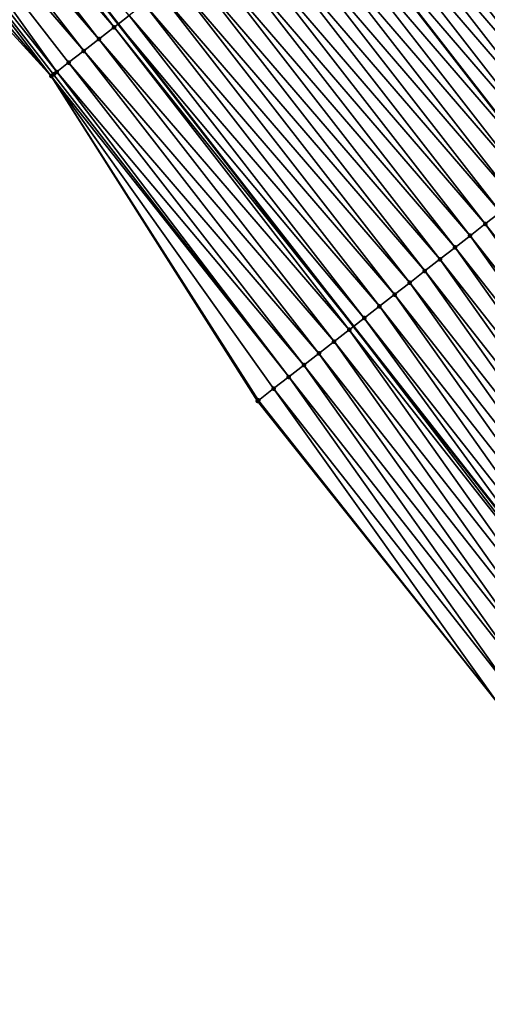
# Model space of a CAD drawing. Header units: feet. Extents: x 2007189 to 2022806, y 818621 to 837694.
# Tile 25 of 256: x 2014406 to 2014430, y 821271 to 821323. Entities that reach past the tile are written whole.
import ezdxf

# ---------------------------------------------------------------- set-up
doc = ezdxf.new("R2010")
doc.units = ezdxf.units.FT
doc.header["$MEASUREMENT"] = 0
for name, color, linetype, lineweight in [('EP_Travel Lane', 172, 'Continuous', 53), ('Road Shots', 141, 'Continuous', 100), ('Road X-Section', 40, 'Continuous', 13), ('STRIPING', 60, 'Continuous', 53)]:
    doc.layers.add(name, color=color, linetype=linetype, lineweight=lineweight)
doc.layers.add('I-77-MM17-21_SB-Surface-Border', color=7, linetype='Continuous')
doc.layers.add('I-77-MM17-21_SB-Surface-TIN', color=7, linetype='Continuous')

msp = doc.modelspace()

# ---------------------------------------------------------------- linework, layer by layer
at = {"layer": 'EP_Travel Lane'}
msp.add_polyline3d([(2014373.853957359, 821369.7973482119, 268.5184377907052), (2014386.100229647, 821353.9863213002, 268.3177744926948), (2014398.366243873, 821338.1643333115, 268.1157343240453), (2014410.643683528, 821322.3773104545, 267.928994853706), (2014422.921013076, 821306.5904291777, 267.7250759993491), (2014435.341972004, 821290.8081918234, 267.4988022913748), (2014447.744616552, 821275.1194586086, 267.3036424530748), (2014460.195671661, 821259.4047388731, 267.1147935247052), (2014472.671954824, 821243.7743344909, 266.9326493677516), (2014485.147994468, 821228.1442351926, 266.7116859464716), (2014497.902999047, 821212.5285371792, 266.5123580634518), (2014510.617092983, 821197.091328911, 266.301299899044), (2014523.229087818, 821181.6951979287, 266.0950114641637), (2014535.769997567, 821166.1167104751, 265.8994407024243), (2014548.310847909, 821150.5382968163, 265.6941233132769), (2014561.072843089, 821134.984955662, 265.4972799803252), (2014573.819890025, 821119.5746182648, 265.3118662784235), (2014586.669437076, 821104.1072733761, 265.128037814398), (2014599.570827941, 821088.8263381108, 264.9107476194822), (2014612.472190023, 821073.5454369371, 264.6891611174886), (2014625.529469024, 821058.2732003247, 264.4614880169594), (2014638.56351535, 821043.1050384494, 264.2596367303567), (2014651.639657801, 821027.91879922, 264.0519494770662), (2014664.743546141, 821012.8108900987, 263.8532387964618)], dxfattribs=at)
at = {"layer": 'I-77-MM17-21_SB-Surface-Border', "color": 3, "linetype": 'Continuous', "lineweight": -3}
msp.add_polyline3d([(2014661.740030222, 821010.2088786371, 263.924746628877), (2014649.391660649, 821025.9712155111, 264.1129668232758), (2014634.794416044, 821039.8648535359, 264.3563422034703), (2014621.488211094, 821054.7989266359, 264.5736757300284), (2014608.207787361, 821069.9433442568, 264.8171095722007), (2014595.516439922, 821085.4015963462, 265.0357809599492), (2014582.543688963, 821100.6221802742, 265.260665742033), (2014569.767052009, 821116.220677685, 265.4334277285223), (2014557.339517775, 821131.8953676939, 265.6141137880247), (2014544.77028889, 821147.6736505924, 265.8213256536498), (2014531.555560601, 821162.7067583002, 266.0568648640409), (2014519.07631249, 821178.3350408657, 266.2578212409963), (2014506.276411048, 821193.5142363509, 266.4639448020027), (2014494.015150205, 821209.3245491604, 266.6633381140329), (2014480.546410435, 821224.4688368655, 266.8971376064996), (2014468.215099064, 821240.2147896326, 267.0924158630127), (2014455.475110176, 821255.634717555, 267.2733902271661), (2014442.982557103, 821271.3525292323, 267.4842949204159), (2014430.454364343, 821286.9421755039, 267.6665810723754), (2014417.925083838, 821302.7026386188, 267.913826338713), (2014407.151252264, 821319.6594861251, 268.0642212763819), (2014393.626834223, 821334.476079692, 268.3011763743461), (2014381.25188892, 821350.228200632, 268.5185010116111), (2014369.131771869, 821366.137092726, 268.7079517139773)], dxfattribs=at)
at = {"layer": 'I-77-MM17-21_SB-Surface-TIN', "color": 128, "linetype": 'Continuous', "lineweight": -3}
for points in [[(2014410.426894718, 821322.2085819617, 267.9390936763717), (2014398.149455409, 821337.9956043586, 268.1258881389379), (2014397.360276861, 821337.3814404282, 268.1581038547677)], [(2014398.149455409, 821337.9956043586, 268.1258881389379), (2014410.643683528, 821322.3773104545, 267.928994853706), (2014398.366243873, 821338.1643333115, 268.1157343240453)], [(2014410.426894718, 821322.2085819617, 267.9390936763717), (2014410.643683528, 821322.3773104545, 267.928994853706), (2014398.149455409, 821337.9956043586, 268.1258881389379)], [(2014411.216044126, 821322.8227833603, 267.9023321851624), (2014398.366243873, 821338.1643333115, 268.1157343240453), (2014410.643683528, 821322.3773104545, 267.928994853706)], [(2014409.637721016, 821321.5944118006, 267.9720656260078), (2014397.360276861, 821337.3814404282, 268.1581038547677), (2014396.571074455, 821336.7673071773, 268.1865977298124)], [(2014409.637721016, 821321.5944118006, 267.9720656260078), (2014410.426894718, 821322.2085819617, 267.9390936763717), (2014397.360276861, 821337.3814404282, 268.1581038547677)], [(2014429.367257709, 821336.9484161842, 267.1780521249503), (2014442.297477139, 821321.6697837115, 266.9362125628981), (2014430.020133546, 821337.4566830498, 267.1379403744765)], [(2014441.545135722, 821321.0840242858, 266.9868307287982), (2014429.367257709, 821336.9484161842, 267.1780521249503), (2014429.064027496, 821336.7124118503, 267.1920109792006)], [(2014441.644639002, 821321.161468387, 266.9822038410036), (2014442.297477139, 821321.6697837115, 266.9362125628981), (2014429.367257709, 821336.9484161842, 267.1780521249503)], [(2014441.545135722, 821321.0840242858, 266.9868307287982), (2014441.644639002, 821321.161468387, 266.9822038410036), (2014429.367257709, 821336.9484161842, 267.1780521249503)], [(2014408.848533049, 821320.9802599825, 268.0028123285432), (2014396.571074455, 821336.7673071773, 268.1865977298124), (2014395.78188556, 821336.1531565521, 268.2171993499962)], [(2014408.848533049, 821320.9802599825, 268.0028123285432), (2014409.637721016, 821321.5944118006, 267.9720656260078), (2014396.571074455, 821336.7673071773, 268.1865977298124)], [(2014440.855424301, 821320.5473509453, 267.0087802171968), (2014428.578079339, 821336.3342520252, 267.2102959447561), (2014427.788863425, 821335.7201361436, 267.2366830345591)], [(2014440.876701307, 821320.5639052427, 267.008225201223), (2014429.064027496, 821336.7124118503, 267.1920109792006), (2014428.578079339, 821336.3342520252, 267.2102959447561)], [(2014440.855424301, 821320.5473509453, 267.0087802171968), (2014440.876701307, 821320.5639052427, 267.008225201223), (2014428.578079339, 821336.3342520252, 267.2102959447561)], [(2014440.876701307, 821320.5639052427, 267.008225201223), (2014441.545135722, 821321.0840242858, 266.9868307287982), (2014429.064027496, 821336.7124118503, 267.1920109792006)], [(2014407.44070476, 821319.8847227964, 268.0542570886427), (2014395.78188556, 821336.1531565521, 268.2171993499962), (2014394.992703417, 821335.5389972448, 268.2488542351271)], [(2014407.44070476, 821319.8847227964, 268.0542570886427), (2014408.059338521, 821320.3661165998, 268.0325356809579), (2014395.78188556, 821336.1531565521, 268.2171993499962)], [(2014408.059338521, 821320.3661165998, 268.0325356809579), (2014408.848533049, 821320.9802599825, 268.0028123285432), (2014395.78188556, 821336.1531565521, 268.2171993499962)], [(2014407.151252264, 821319.6594861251, 268.0642212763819), (2014394.992703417, 821335.5389972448, 268.2488542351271), (2014394.203513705, 821334.9248476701, 268.2793284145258)], [(2014407.151252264, 821319.6594861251, 268.0642212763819), (2014407.270130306, 821319.7519908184, 268.0601237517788), (2014394.992703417, 821335.5389972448, 268.2488542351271)], [(2014407.270130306, 821319.7519908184, 268.0601237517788), (2014407.44070476, 821319.8847227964, 268.0542570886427), (2014394.992703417, 821335.5389972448, 268.2488542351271)], [(2014440.066185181, 821319.9332649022, 267.0315474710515), (2014427.788863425, 821335.7201361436, 267.2366830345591), (2014426.999688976, 821335.1059669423, 267.2695385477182)], [(2014440.066185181, 821319.9332649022, 267.0315474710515), (2014440.855424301, 821320.5473509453, 267.0087802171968), (2014427.788863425, 821335.7201361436, 267.2366830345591)], [(2014407.151252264, 821319.6594861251, 268.0642212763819), (2014394.203513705, 821334.9248476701, 268.2793284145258), (2014393.626834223, 821334.476079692, 268.3011763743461)], [(2014439.277001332, 821319.3191077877, 267.0629366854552), (2014426.999688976, 821335.1059669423, 267.2695385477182), (2014426.210531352, 821334.4917761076, 267.3050184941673)], [(2014439.277001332, 821319.3191077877, 267.0629366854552), (2014440.066185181, 821319.9332649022, 267.0315474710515), (2014426.999688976, 821335.1059669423, 267.2695385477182)], [(2014438.487845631, 821318.7049144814, 267.0987164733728), (2014426.210531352, 821334.4917761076, 267.3050184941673), (2014425.421366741, 821333.8775942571, 267.3394085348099)], [(2014438.487845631, 821318.7049144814, 267.0987164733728), (2014439.277001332, 821319.3191077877, 267.0629366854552), (2014426.210531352, 821334.4917761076, 267.3050184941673)], [(2014437.698686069, 821318.0907261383, 267.1338941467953), (2014425.421366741, 821333.8775942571, 267.3394085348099), (2014424.632180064, 821333.2634407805, 267.3703564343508)], [(2014437.698686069, 821318.0907261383, 267.1338941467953), (2014438.487845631, 821318.7049144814, 267.0987164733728), (2014425.421366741, 821333.8775942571, 267.3394085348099)], [(2014436.909524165, 821317.4765408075, 267.1687063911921), (2014424.632180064, 821333.2634407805, 267.3703564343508), (2014423.842994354, 821332.6492860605, 267.4014551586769)], [(2014436.909524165, 821317.4765408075, 267.1687063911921), (2014437.698686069, 821318.0907261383, 267.1338941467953), (2014424.632180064, 821333.2634407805, 267.3703564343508)], [(2014436.120348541, 821316.8623731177, 267.2013785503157), (2014423.842994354, 821332.6492860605, 267.4014551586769), (2014423.053811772, 821332.0351273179, 267.4330418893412)], [(2014436.120348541, 821316.8623731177, 267.2013785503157), (2014436.909524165, 821317.4765408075, 267.1687063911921), (2014423.842994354, 821332.6492860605, 267.4014551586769)], [(2014435.331163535, 821316.2482174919, 267.2325871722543), (2014423.053811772, 821332.0351273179, 267.4330418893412), (2014422.264630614, 821331.4209667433, 267.4648508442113)], [(2014435.331163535, 821316.2482174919, 267.2325871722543), (2014436.120348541, 821316.8623731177, 267.2013785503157), (2014423.053811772, 821332.0351273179, 267.4330418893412)], [(2014434.541989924, 821315.6340472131, 267.2655733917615), (2014422.264630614, 821331.4209667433, 267.4648508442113), (2014421.475440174, 821330.8068181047, 267.4952118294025)], [(2014434.541989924, 821315.6340472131, 267.2655733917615), (2014435.331163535, 821316.2482174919, 267.2325871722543), (2014422.264630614, 821331.4209667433, 267.4648508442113)], [(2014433.752806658, 821315.0198893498, 267.297053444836), (2014421.475440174, 821330.8068181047, 267.4952118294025), (2014420.686239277, 821330.1926826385, 267.5239622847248)], [(2014433.752806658, 821315.0198893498, 267.297053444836), (2014434.541989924, 821315.6340472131, 267.2655733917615), (2014421.475440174, 821330.8068181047, 267.4952118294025)], [(2014419.897065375, 821329.5785130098, 267.5568821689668), (2014432.963616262, 821314.4057403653, 267.327443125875), (2014420.686239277, 821330.1926826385, 267.5239622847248)], [(2014433.752806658, 821315.0198893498, 267.297053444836), (2014420.686239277, 821330.1926826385, 267.5239622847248), (2014432.963616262, 821314.4057403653, 267.327443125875)], [(2014432.174454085, 821313.7915556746, 267.3621909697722), (2014419.897065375, 821329.5785130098, 267.5568821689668), (2014419.1079028, 821328.9643285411, 267.591589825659)], [(2014432.174454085, 821313.7915556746, 267.3621909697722), (2014432.963616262, 821314.4057403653, 267.327443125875), (2014419.897065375, 821329.5785130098, 267.5568821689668)], [(2014431.385277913, 821313.17738869, 267.3947775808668), (2014419.1079028, 821328.9643285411, 267.591589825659), (2014418.318719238, 821328.3501710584, 267.623023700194)], [(2014431.385277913, 821313.17738869, 267.3947775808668), (2014432.174454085, 821313.7915556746, 267.3621909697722), (2014419.1079028, 821328.9643285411, 267.591589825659)], [(2014430.596098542, 821312.5632258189, 267.4268651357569), (2014418.318719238, 821328.3501710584, 267.623023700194), (2014417.52953303, 821327.7360169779, 267.654044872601)], [(2014430.596098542, 821312.5632258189, 267.4268651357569), (2014431.385277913, 821313.17738869, 267.3947775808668), (2014418.318719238, 821328.3501710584, 267.623023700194)], [(2014429.806917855, 821311.9490646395, 267.4587474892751), (2014417.52953303, 821327.7360169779, 267.654044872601), (2014416.740351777, 821327.1218565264, 267.6858389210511)], [(2014429.806917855, 821311.9490646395, 267.4587474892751), (2014430.596098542, 821312.5632258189, 267.4268651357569), (2014417.52953303, 821327.7360169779, 267.654044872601)], [(2014429.017717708, 821311.3349284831, 267.4875941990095), (2014416.740351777, 821327.1218565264, 267.6858389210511), (2014415.951169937, 821326.5076968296, 267.7175413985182)], [(2014429.017717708, 821311.3349284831, 267.4875941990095), (2014429.806917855, 821311.9490646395, 267.4587474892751), (2014416.740351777, 821327.1218565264, 267.6858389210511)], [(2014428.228518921, 821310.7207905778, 267.5166530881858), (2014415.951169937, 821326.5076968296, 267.7175413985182), (2014415.161983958, 821325.8935424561, 267.7485980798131)], [(2014428.228518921, 821310.7207905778, 267.5166530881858), (2014429.017717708, 821311.3349284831, 267.4875941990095), (2014415.951169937, 821326.5076968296, 267.7175413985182)], [(2014427.43931032, 821310.106665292, 267.5441810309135), (2014415.161983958, 821325.8935424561, 267.7485980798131), (2014414.37278641, 821325.2794029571, 267.7778502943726)], [(2014427.43931032, 821310.106665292, 267.5441810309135), (2014428.228518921, 821310.7207905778, 267.5166530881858), (2014415.161983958, 821325.8935424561, 267.7485980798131)], [(2014426.650101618, 821309.4925401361, 267.5716932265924), (2014414.37278641, 821325.2794029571, 267.7778502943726), (2014413.583588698, 821324.6652636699, 267.8070768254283)], [(2014426.650101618, 821309.4925401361, 267.5716932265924), (2014427.43931032, 821310.106665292, 267.5441810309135), (2014414.37278641, 821325.2794029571, 267.7778502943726)], [(2014425.860916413, 821308.878384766, 267.6028708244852), (2014413.583588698, 821324.6652636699, 267.8070768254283), (2014412.794392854, 821324.0511219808, 267.8365947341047)], [(2014425.860916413, 821308.878384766, 267.6028708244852), (2014426.650101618, 821309.4925401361, 267.5716932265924), (2014413.583588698, 821324.6652636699, 267.8070768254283)], [(2014425.071732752, 821308.2642274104, 267.6342892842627), (2014412.794392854, 821324.0511219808, 267.8365947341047), (2014412.005206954, 821323.4369675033, 267.8676640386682)], [(2014425.071732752, 821308.2642274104, 267.6342892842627), (2014425.860916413, 821308.878384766, 267.6028708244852), (2014412.794392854, 821324.0511219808, 267.8365947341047)], [(2014424.282548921, 821307.6500702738, 267.6656811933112), (2014412.005206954, 821323.4369675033, 267.8676640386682), (2014411.216044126, 821322.8227833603, 267.9023321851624)], [(2014424.282548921, 821307.6500702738, 267.6656811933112), (2014425.071732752, 821308.2642274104, 267.6342892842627), (2014412.005206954, 821323.4369675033, 267.8676640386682)], [(2014423.493384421, 821307.0358882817, 267.7000884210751), (2014411.216044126, 821322.8227833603, 267.9023321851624), (2014410.643683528, 821322.3773104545, 267.928994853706)], [(2014423.493384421, 821307.0358882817, 267.7000884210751), (2014424.282548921, 821307.6500702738, 267.6656811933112), (2014411.216044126, 821322.8227833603, 267.9023321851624)], [(2014422.704220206, 821306.421705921, 267.7345403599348), (2014410.426894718, 821322.2085819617, 267.9390936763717), (2014409.637721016, 821321.5944118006, 267.9720656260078)], [(2014410.426894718, 821322.2085819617, 267.9390936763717), (2014422.921013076, 821306.5904291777, 267.7250759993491), (2014410.643683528, 821322.3773104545, 267.928994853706)], [(2014422.704220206, 821306.421705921, 267.7345403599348), (2014422.921013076, 821306.5904291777, 267.7250759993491), (2014410.426894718, 821322.2085819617, 267.9390936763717)], [(2014423.493384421, 821307.0358882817, 267.7000884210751), (2014410.643683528, 821322.3773104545, 267.928994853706), (2014422.921013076, 821306.5904291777, 267.7250759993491)], [(2014421.915046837, 821305.8075353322, 267.7675641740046), (2014409.637721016, 821321.5944118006, 267.9720656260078), (2014408.848533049, 821320.9802599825, 268.0028123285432)], [(2014421.915046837, 821305.8075353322, 267.7675641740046), (2014422.704220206, 821306.421705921, 267.7345403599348), (2014409.637721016, 821321.5944118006, 267.9720656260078)], [(2014421.125875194, 821305.1933625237, 267.8008573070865), (2014408.848533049, 821320.9802599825, 268.0028123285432), (2014408.059338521, 821320.3661165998, 268.0325356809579)], [(2014421.125875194, 821305.1933625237, 267.8008573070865), (2014421.915046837, 821305.8075353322, 267.7675641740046), (2014408.848533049, 821320.9802599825, 268.0028123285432)], [(2014419.547477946, 821303.9650862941, 267.8590258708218), (2014407.44070476, 821319.8847227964, 268.0542570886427), (2014407.270130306, 821319.7519908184, 268.0601237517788)], [(2014420.336682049, 821304.5792173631, 267.8307963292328), (2014408.059338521, 821320.3661165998, 268.0325356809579), (2014407.44070476, 821319.8847227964, 268.0542570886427)], [(2014419.547477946, 821303.9650862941, 267.8590258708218), (2014420.336682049, 821304.5792173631, 267.8307963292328), (2014407.44070476, 821319.8847227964, 268.0542570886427)], [(2014420.336682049, 821304.5792173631, 267.8307963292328), (2014421.125875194, 821305.1933625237, 267.8008573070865), (2014408.059338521, 821320.3661165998, 268.0325356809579)], [(2014419.547477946, 821303.9650862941, 267.8590258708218), (2014407.270130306, 821319.7519908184, 268.0601237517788), (2014407.151252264, 821319.6594861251, 268.0642212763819)], [(2014417.925083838, 821302.7026386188, 267.913826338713), (2014417.969050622, 821302.736848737, 267.912502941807), (2014407.151252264, 821319.6594861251, 268.0642212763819)], [(2014417.969050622, 821302.736848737, 267.912502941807), (2014418.758275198, 821303.3509534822, 267.8874668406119), (2014407.151252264, 821319.6594861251, 268.0642212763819)], [(2014418.758275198, 821303.3509534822, 267.8874668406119), (2014419.547477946, 821303.9650862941, 267.8590258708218), (2014407.151252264, 821319.6594861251, 268.0642212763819)], [(2014442.185733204, 821296.2218578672, 267.2353254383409), (2014430.596098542, 821312.5632258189, 267.4268651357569), (2014429.806917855, 821311.9490646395, 267.4587474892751)], [(2014441.401443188, 821295.6014634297, 267.264915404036), (2014429.806917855, 821311.9490646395, 267.4587474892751), (2014429.017717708, 821311.3349284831, 267.4875941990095)], [(2014441.401443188, 821295.6014634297, 267.264915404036), (2014442.185733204, 821296.2218578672, 267.2353254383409), (2014429.806917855, 821311.9490646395, 267.4587474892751)], [(2014440.617128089, 821294.98110072, 267.2904709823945), (2014429.017717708, 821311.3349284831, 267.4875941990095), (2014428.228518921, 821310.7207905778, 267.5166530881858)], [(2014440.617128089, 821294.98110072, 267.2904709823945), (2014441.401443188, 821295.6014634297, 267.264915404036), (2014429.017717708, 821311.3349284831, 267.4875941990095)], [(2014439.832833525, 821294.3607120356, 267.3193294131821), (2014428.228518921, 821310.7207905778, 267.5166530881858), (2014427.43931032, 821310.106665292, 267.5441810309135)], [(2014439.832833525, 821294.3607120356, 267.3193294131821), (2014440.617128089, 821294.98110072, 267.2904709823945), (2014428.228518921, 821310.7207905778, 267.5166530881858)], [(2014439.048536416, 821293.7403265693, 267.3477786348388), (2014427.43931032, 821310.106665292, 267.5441810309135), (2014426.650101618, 821309.4925401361, 267.5716932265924)], [(2014439.048536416, 821293.7403265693, 267.3477786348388), (2014439.832833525, 821294.3607120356, 267.3193294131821), (2014427.43931032, 821310.106665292, 267.5441810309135)], [(2014438.264245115, 821293.1199337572, 267.3771619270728), (2014426.650101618, 821309.4925401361, 267.5716932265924), (2014425.860916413, 821308.878384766, 267.6028708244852)], [(2014438.264245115, 821293.1199337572, 267.3771619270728), (2014439.048536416, 821293.7403265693, 267.3477786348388), (2014426.650101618, 821309.4925401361, 267.5716932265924)], [(2014437.479965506, 821292.499526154, 267.4084259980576), (2014425.860916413, 821308.878384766, 267.6028708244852), (2014425.071732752, 821308.2642274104, 267.6342892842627)], [(2014437.479965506, 821292.499526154, 267.4084259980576), (2014438.264245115, 821293.1199337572, 267.3771619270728), (2014425.860916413, 821308.878384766, 267.6028708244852)], [(2014436.695676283, 821291.8791307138, 267.4381434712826), (2014425.071732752, 821308.2642274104, 267.6342892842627), (2014424.282548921, 821307.6500702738, 267.6656811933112)], [(2014436.695676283, 821291.8791307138, 267.4381434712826), (2014437.479965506, 821292.499526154, 267.4084259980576), (2014425.071732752, 821308.2642274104, 267.6342892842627)], [(2014435.91140788, 821291.2587089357, 267.4712099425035), (2014424.282548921, 821307.6500702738, 267.6656811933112), (2014423.493384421, 821307.0358882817, 267.7000884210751)], [(2014435.91140788, 821291.2587089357, 267.4712099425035), (2014436.695676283, 821291.8791307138, 267.4381434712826), (2014424.282548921, 821307.6500702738, 267.6656811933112)], [(2014423.493384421, 821307.0358882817, 267.7000884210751), (2014422.921013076, 821306.5904291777, 267.7250759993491), (2014435.341972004, 821290.8081918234, 267.4988022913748)], [(2014435.91140788, 821291.2587089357, 267.4712099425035), (2014423.493384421, 821307.0358882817, 267.7000884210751), (2014435.341972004, 821290.8081918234, 267.4988022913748)], [(2014435.127170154, 821290.6382483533, 267.5092106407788), (2014422.921013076, 821306.5904291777, 267.7250759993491), (2014422.704220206, 821306.421705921, 267.7345403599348)], [(2014435.127170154, 821290.6382483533, 267.5092106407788), (2014435.341972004, 821290.8081918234, 267.4988022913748), (2014422.921013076, 821306.5904291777, 267.7250759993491)], [(2014434.34287269, 821290.0178633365, 267.5376026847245), (2014422.704220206, 821306.421705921, 267.7345403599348), (2014421.915046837, 821305.8075353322, 267.7675641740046)], [(2014434.34287269, 821290.0178633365, 267.5376026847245), (2014435.127170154, 821290.6382483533, 267.5092106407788), (2014422.704220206, 821306.421705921, 267.7345403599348)], [(2014433.558564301, 821289.3974921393, 267.5642375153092), (2014421.915046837, 821305.8075353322, 267.7675641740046), (2014421.125875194, 821305.1933625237, 267.8008573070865)], [(2014433.558564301, 821289.3974921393, 267.5642375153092), (2014434.34287269, 821290.0178633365, 267.5376026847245), (2014421.915046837, 821305.8075353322, 267.7675641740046)], [(2014432.77426286, 821288.7771121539, 267.5919898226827), (2014421.125875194, 821305.1933625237, 267.8008573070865), (2014420.336682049, 821304.5792173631, 267.8307963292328)], [(2014432.77426286, 821288.7771121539, 267.5919898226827), (2014433.558564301, 821289.3974921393, 267.5642375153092), (2014421.125875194, 821305.1933625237, 267.8008573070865)], [(2014431.989951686, 821288.1567444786, 267.6181767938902), (2014420.336682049, 821304.5792173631, 267.8307963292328), (2014419.547477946, 821303.9650862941, 267.8590258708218)], [(2014431.989951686, 821288.1567444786, 267.6181767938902), (2014432.77426286, 821288.7771121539, 267.5919898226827), (2014420.336682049, 821304.5792173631, 267.8307963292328)], [(2014431.205633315, 821287.5363859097, 267.6432058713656), (2014419.547477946, 821303.9650862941, 267.8590258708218), (2014418.758275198, 821303.3509534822, 267.8874668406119)], [(2014431.205633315, 821287.5363859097, 267.6432058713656), (2014431.989951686, 821288.1567444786, 267.6181767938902), (2014419.547477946, 821303.9650862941, 267.8590258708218)], [(2014430.454364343, 821286.9421755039, 267.6665810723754), (2014418.758275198, 821303.3509534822, 267.8874668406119), (2014417.969050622, 821302.736848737, 267.912502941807)], [(2014430.454364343, 821286.9421755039, 267.6665810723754), (2014431.205633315, 821287.5363859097, 267.6432058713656), (2014418.758275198, 821303.3509534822, 267.8874668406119)], [(2014430.454364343, 821286.9421755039, 267.6665810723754), (2014417.969050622, 821302.736848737, 267.912502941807), (2014417.925083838, 821302.7026386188, 267.913826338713)]]:
    msp.add_3dface(points, dxfattribs=at)
at = {"layer": 'Road Shots', "lineweight": 100}
for p in [(2014410.426894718, 821322.2085819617, 267.9390936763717), (2014409.637721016, 821321.5944118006, 267.9720656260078), (2014408.848533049, 821320.9802599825, 268.0028123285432), (2014407.44070476, 821319.8847227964, 268.0542570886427), (2014408.059338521, 821320.3661165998, 268.0325356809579), (2014407.151252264, 821319.6594861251, 268.0642212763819), (2014407.151252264, 821319.6594861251, 268.0642212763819), (2014407.270130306, 821319.7519908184, 268.0601237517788), (2014429.806917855, 821311.9490646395, 267.4587474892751), (2014429.017717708, 821311.3349284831, 267.4875941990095), (2014428.228518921, 821310.7207905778, 267.5166530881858), (2014427.43931032, 821310.106665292, 267.5441810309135), (2014426.650101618, 821309.4925401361, 267.5716932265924), (2014425.860916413, 821308.878384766, 267.6028708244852), (2014425.071732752, 821308.2642274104, 267.6342892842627), (2014424.282548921, 821307.6500702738, 267.6656811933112), (2014423.493384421, 821307.0358882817, 267.7000884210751), (2014422.704220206, 821306.421705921, 267.7345403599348), (2014421.915046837, 821305.8075353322, 267.7675641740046), (2014421.125875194, 821305.1933625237, 267.8008573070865), (2014420.336682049, 821304.5792173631, 267.8307963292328), (2014419.547477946, 821303.9650862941, 267.8590258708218), (2014418.758275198, 821303.3509534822, 267.8874668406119), (2014417.925083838, 821302.7026386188, 267.913826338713), (2014417.925083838, 821302.7026386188, 267.913826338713), (2014417.969050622, 821302.736848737, 267.912502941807)]:
    msp.add_point(p, dxfattribs=at)
at = {"layer": 'Road X-Section', "extrusion": (-0.613864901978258, 0.7893420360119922, 0.01044185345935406), "elevation": -588268.9171250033, "flags": 128}
msp.add_lwpolyline([(-2094378.884019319, 6410.096863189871), (-2094377.884019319, 6410.145345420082), (-2094377.49977124, 6410.159305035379), (-2094376.884019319, 6410.177590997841), (-2094375.884019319, 6410.20397952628), (-2094374.884019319, 6410.236836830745), (-2094373.884019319, 6410.272318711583), (-2094372.88401932, 6410.306710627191), (-2094371.884019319, 6410.337660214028), (-2094370.884019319, 6410.368760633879), (-2094369.88401932, 6410.400349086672), (-2094368.884019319, 6410.432159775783), (-2094367.88401932, 6410.462522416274), (-2094366.884019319, 6410.491274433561), (-2094365.88401932, 6410.524196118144), (-2094364.884019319, 6410.558905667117), (-2094363.88401932, 6410.590341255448), (-2094362.884019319, 6410.621364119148), (-2094361.88401932, 6410.653159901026), (-2094360.88401932, 6410.684864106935), (-2094359.88401932, 6410.71592248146), (-2094358.884019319, 6410.745176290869), (-2094357.88401932, 6410.774404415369), (-2094356.884019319, 6410.803923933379), (-2094355.884019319, 6410.834994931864), (-2094354.884019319, 6410.869664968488), (-2094353.88401932, 6410.906428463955), (-2094352.884019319, 6410.93940221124), (-2094351.884019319, 6410.970150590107), (-2094350.88401932, 6410.999875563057), (-2094350.100152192, 6411.021598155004), (-2094349.88401932, 6411.027465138), (-2094349.733390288, 6411.031562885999), (-2094349.733390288, 6411.031562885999)], dxfattribs=at)
at = {"layer": 'Road X-Section', "extrusion": (-0.6138649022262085, 0.7893420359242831, 0.01044184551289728), "elevation": -588288.9176986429, "flags": 128}
msp.add_lwpolyline([(-2094379.883872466, 6410.026183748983), (-2094378.883872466, 6410.098076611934), (-2094377.883872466, 6410.153665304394), (-2094377.757783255, 6410.158292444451), (-2094376.910830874, 6410.179688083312), (-2094376.883872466, 6410.180243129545), (-2094375.883872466, 6410.203011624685), (-2094374.883872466, 6410.234402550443), (-2094373.883872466, 6410.270184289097), (-2094372.883872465, 6410.305363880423), (-2094371.883872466, 6410.340178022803), (-2094370.883872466, 6410.37285196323), (-2094369.883872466, 6410.404062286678), (-2094368.883872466, 6410.437050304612), (-2094367.883872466, 6410.468532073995), (-2094366.883872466, 6410.498923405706), (-2094365.883872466, 6410.533673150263), (-2094364.883872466, 6410.566261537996), (-2094363.883872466, 6410.59835084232), (-2094362.883872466, 6410.630234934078), (-2094361.883872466, 6410.659083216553), (-2094360.883872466, 6410.688143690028), (-2094359.883872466, 6410.7156731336), (-2094358.883872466, 6410.743186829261), (-2094357.883872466, 6410.774366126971), (-2094356.883872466, 6410.805786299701), (-2094355.883872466, 6410.837179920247), (-2094354.883872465, 6410.871589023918), (-2094353.883872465, 6410.90604284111), (-2094352.883872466, 6410.939068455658), (-2094351.883872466, 6410.972363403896), (-2094350.883872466, 6411.002304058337), (-2094349.883872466, 6411.030535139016), (-2094348.883872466, 6411.058977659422), (-2094347.883872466, 6411.084015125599), (-2094347.828164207, 6411.085338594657), (-2094347.828164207, 6411.085338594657)], dxfattribs=at)
at = {"layer": 'STRIPING'}
msp.add_polyline3d([(2014383.910503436, 821377.5920949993, 268.1358426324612), (2014396.157341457, 821361.7815183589, 267.9342527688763), (2014408.408892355, 821345.9795862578, 267.7251714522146), (2014420.686239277, 821330.1926826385, 267.5239622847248), (2014432.963616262, 821314.4057403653, 267.327443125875), (2014445.322905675, 821298.703419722, 267.1189767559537), (2014457.725560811, 821283.0146731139, 266.925521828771), (2014470.13930575, 821267.3470552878, 266.7069511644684), (2014482.615537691, 821251.7167150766, 266.5166403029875), (2014495.091634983, 821236.0865435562, 266.3048661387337), (2014507.722514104, 821220.6212586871, 266.097841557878), (2014520.436728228, 821205.183904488, 265.9057161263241), (2014533.13013028, 821189.7065520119, 265.7011399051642), (2014545.705282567, 821174.1556660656, 265.5126584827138), (2014558.280443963, 821158.604768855, 265.3256674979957), (2014570.965076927, 821143.1721815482, 265.1314328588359), (2014583.712060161, 821127.7619211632, 264.9357426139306), (2014596.479749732, 821112.3951965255, 264.7409211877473), (2014609.381153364, 821097.1142461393, 264.5255288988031), (2014622.282563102, 821081.8332885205, 264.311047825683), (2014635.267563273, 821066.6465698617, 264.0851790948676), (2014648.301547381, 821051.4784803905, 263.8745422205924), (2014661.343134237, 821036.3270280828, 263.6708488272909), (2014674.435546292, 821021.2091391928, 263.4753944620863)], dxfattribs=at)

doc.saveas('drawing.dxf')
